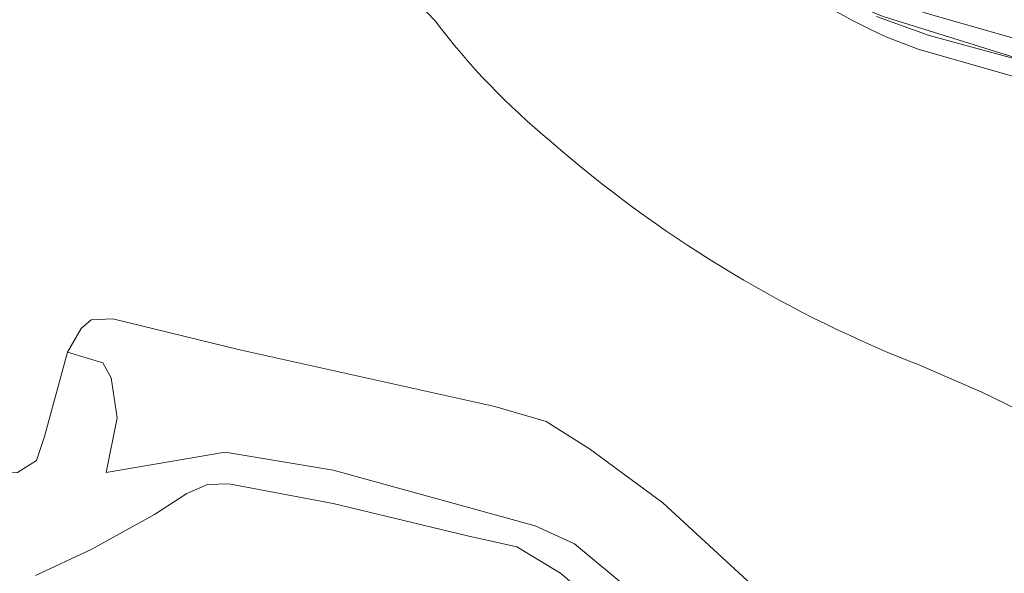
# Model space of a CAD drawing. Extents: x 184422 to 188298, y 343471 to 350189.
# Tile 110 of 256: x 185877 to 185945, y 346709 to 346747. Entities that reach past the tile are written whole.
import ezdxf

# ---------------------------------------------------------------- set-up
doc = ezdxf.new("R2010")
doc.units = 0
for name, color, linetype, lineweight in [('B-WA-GR-GRAS-GV', 252, 'Continuous', 13), ('B-WA-GR-GROENVOORZIENING-GV', 252, 'Continuous', 18), ('B-WA-GW-TALUD_KRUIN-G', 252, 'Continuous', 18), ('B-WA-IE-TERREINAFSCHEIDING_KUNSTMATIG_HEKWERK-G', 252, 'IE-TERREINAFSCHEIDING-KUNSTMATIG', 18), ('B-WA-OG-WATER-GV', 252, 'Continuous', 18), ('B-WA-VH-VERHARDING_HALFVERHARDING-GV', 252, 'Continuous', 18), ('B-WA-VH-VERHARDING_OPEN-GV', 252, 'Continuous', 18)]:
    doc.layers.add(name, color=color, linetype=linetype, lineweight=lineweight)
doc.linetypes.add('IE-TERREINAFSCHEIDING-KUNSTMATIG', pattern='A,4,[82,NLCS.SHX,S=0.75,R=90,X=0,Y=0],4,-2', length=10)

msp = doc.modelspace()

# ---------------------------------------------------------------- linework, layer by layer
at = {"layer": 'B-WA-GR-GRAS-GV', "flags": 128}
for points in [[(185905.699, 346747.179), (185905.106, 346747.807), (185902.977, 346750.457), (185891.499, 346765.641), (185880.144, 346777.42), (185877.676, 346779.609), (185869.095, 346785.48), (185866.777, 346787.066), (185861.607, 346790.106), (185858.925, 346791.683), (185855.924, 346793.447), (185852.989, 346794.963), (185846.722, 346797.972), (185834.954, 346803.87), (185832.811, 346799.755), (185816.759, 346805.739), (185816.479, 346802.7), (185816.415, 346802.08), (185814.722, 346785.696)], [(185905.699, 346747.179), (185905.106, 346747.807), (185902.977, 346750.457), (185891.499, 346765.641), (185880.144, 346777.42), (185877.676, 346779.609), (185869.095, 346785.48), (185866.777, 346787.066), (185861.607, 346790.106), (185858.925, 346791.683), (185855.924, 346793.447), (185852.989, 346794.963), (185846.722, 346797.972), (185834.954, 346803.87), (185832.811, 346799.755), (185816.759, 346805.739), (185816.479, 346802.7), (185816.415, 346802.08), (185814.722, 346785.696)], [(185905.699, 346747.179), (185905.106, 346747.807), (185902.977, 346750.457), (185891.499, 346765.641), (185880.144, 346777.42), (185877.676, 346779.609), (185869.095, 346785.48), (185866.777, 346787.066), (185861.607, 346790.106), (185858.925, 346791.683), (185855.924, 346793.447), (185852.989, 346794.963), (185846.722, 346797.972), (185834.954, 346803.87), (185832.811, 346799.755), (185816.759, 346805.739), (185816.479, 346802.7), (185816.415, 346802.08), (185814.722, 346785.696)], [(185947.052, 346744.22), (185936.572, 346747.486), (185933.142, 346748.916), (185931.478, 346749.852), (185929.847, 346751.021), (185927.805, 346752.794), (185927.77, 346752.824), (185926.624, 346753.82), (185922.95, 346757.544), (185920.141, 346761.728), (185915.056, 346774.349), (185913.29, 346777.916), (185913.874, 346776.668), (185915.199, 346772.938), (185916.651, 346768.41), (185920.503, 346759.475)], [(185947.052, 346744.22), (185936.572, 346747.486), (185933.142, 346748.916), (185931.478, 346749.852), (185929.847, 346751.021), (185927.805, 346752.794), (185927.77, 346752.824), (185926.624, 346753.82), (185922.95, 346757.544), (185920.141, 346761.728), (185915.056, 346774.349), (185913.29, 346777.916), (185913.874, 346776.668), (185915.199, 346772.938), (185916.651, 346768.41), (185920.503, 346759.475)], [(185947.052, 346744.22), (185936.572, 346747.486), (185933.142, 346748.916), (185931.478, 346749.852), (185929.847, 346751.021), (185927.805, 346752.794), (185927.77, 346752.824), (185926.624, 346753.82), (185922.95, 346757.544), (185920.141, 346761.728), (185915.056, 346774.349), (185913.29, 346777.916), (185913.874, 346776.668), (185915.199, 346772.938), (185916.651, 346768.41), (185920.503, 346759.475)], [(185905.106, 346747.807), (185905.699, 346747.179)], [(185905.106, 346747.807), (185905.699, 346747.179)], [(185905.106, 346747.807), (185905.699, 346747.179)], [(185989.205, 346732.248), (185980.819, 346734.107), (185971.604, 346736.468), (185952.423, 346741.395), (185938.984, 346745.24), (185936.839, 346746.051)], [(185936.839, 346746.051), (185938.984, 346745.24), (185952.423, 346741.395), (185971.604, 346736.468), (185980.819, 346734.107), (185989.205, 346732.248)], [(185989.205, 346732.248), (185980.819, 346734.107), (185971.604, 346736.468), (185952.423, 346741.395), (185938.984, 346745.24), (185936.839, 346746.051)], [(185936.839, 346746.051), (185938.984, 346745.24), (185952.423, 346741.395), (185971.604, 346736.468), (185980.819, 346734.107), (185989.205, 346732.248)], [(185989.205, 346732.248), (185980.819, 346734.107), (185971.604, 346736.468), (185952.423, 346741.395), (185938.984, 346745.24), (185936.839, 346746.051)], [(185936.839, 346746.051), (185938.984, 346745.24), (185952.423, 346741.395), (185971.604, 346736.468), (185980.819, 346734.107), (185989.205, 346732.248)], [(185876.905, 346716.056), (185878.222, 346716.878), (185878.779, 346718.541), (185880.35, 346724.343), (185881.303, 346725.983), (185881.988, 346726.583), (185883.482, 346726.636), (185892.244, 346724.494), (185909.816, 346720.598), (185913.36, 346719.558), (185916.345, 346717.692), (185921.383, 346713.951), (185931.57, 346704.593)], [(185876.905, 346716.056), (185878.222, 346716.878), (185878.779, 346718.541), (185880.35, 346724.343), (185881.303, 346725.983), (185881.988, 346726.583), (185883.482, 346726.636), (185892.244, 346724.494), (185909.816, 346720.598), (185913.36, 346719.558), (185916.345, 346717.692), (185921.383, 346713.951), (185931.57, 346704.593)], [(185876.905, 346716.056), (185878.222, 346716.878), (185878.779, 346718.541), (185880.35, 346724.343), (185881.303, 346725.983), (185881.988, 346726.583), (185883.482, 346726.636), (185892.244, 346724.494), (185909.816, 346720.598), (185913.36, 346719.558), (185916.345, 346717.692), (185921.383, 346713.951), (185931.57, 346704.593)], [(185931.57, 346704.593), (185921.383, 346713.951), (185916.345, 346717.692), (185913.36, 346719.558), (185909.816, 346720.598), (185892.244, 346724.494), (185883.482, 346726.636), (185881.988, 346726.583), (185881.303, 346725.983), (185880.35, 346724.343), (185882.788, 346723.602), (185883.36, 346722.58), (185883.774, 346719.821), (185883.025, 346716.038), (185891.224, 346717.447), (185898.665, 346716.199), (185912.598, 346712.374), (185915.294, 346711.123), (185921.941, 346705.623)], [(185931.57, 346704.593), (185921.383, 346713.951), (185916.345, 346717.692), (185913.36, 346719.558), (185909.816, 346720.598), (185892.244, 346724.494), (185883.482, 346726.636), (185881.988, 346726.583), (185881.303, 346725.983), (185880.35, 346724.343), (185882.788, 346723.602), (185883.36, 346722.58), (185883.774, 346719.821), (185883.025, 346716.038), (185891.224, 346717.447), (185898.665, 346716.199), (185912.598, 346712.374), (185915.294, 346711.123), (185921.941, 346705.623)], [(185931.57, 346704.593), (185921.383, 346713.951), (185916.345, 346717.692), (185913.36, 346719.558), (185909.816, 346720.598), (185892.244, 346724.494), (185883.482, 346726.636), (185881.988, 346726.583), (185881.303, 346725.983), (185880.35, 346724.343), (185882.788, 346723.602), (185883.36, 346722.58), (185883.774, 346719.821), (185883.025, 346716.038), (185891.224, 346717.447), (185898.665, 346716.199), (185912.598, 346712.374), (185915.294, 346711.123), (185921.941, 346705.623)], [(185938.441, 346723.695), (185938.827, 346723.563), (185943.388, 346721.594), (185954.307, 346716.281), (185968.429, 346711.627), (186008.967, 346699.679)], [(186008.967, 346699.679), (185968.429, 346711.627), (185954.307, 346716.281), (185943.388, 346721.594), (185938.827, 346723.563), (185938.441, 346723.695)], [(185938.441, 346723.695), (185938.827, 346723.563), (185943.388, 346721.594), (185954.307, 346716.281), (185968.429, 346711.627), (186008.967, 346699.679)], [(186008.967, 346699.679), (185968.429, 346711.627), (185954.307, 346716.281), (185943.388, 346721.594), (185938.827, 346723.563), (185938.441, 346723.695)], [(185938.441, 346723.695), (185938.827, 346723.563), (185943.388, 346721.594), (185954.307, 346716.281), (185968.429, 346711.627), (186008.967, 346699.679)], [(186008.967, 346699.679), (185968.429, 346711.627), (185954.307, 346716.281), (185943.388, 346721.594), (185938.827, 346723.563), (185938.441, 346723.695)]]:
    msp.add_lwpolyline(points, dxfattribs=at)
at = {"layer": 'B-WA-GR-GRAS-GV'}
for points in [[(185936.839, 346746.051, -0.13344), (185920.503, 346759.475)], [(185920.503, 346759.475, 0.13344), (185936.839, 346746.051)], [(185936.839, 346746.051, -0.13344), (185920.503, 346759.475)], [(185920.503, 346759.475, 0.13344), (185936.839, 346746.051)], [(185936.839, 346746.051, -0.13344), (185920.503, 346759.475)], [(185920.503, 346759.475, 0.13344), (185936.839, 346746.051)], [(185905.699, 346747.179, 0.05933), (185913.682, 346738.865)], [(185913.682, 346738.865, -0.05933), (185905.699, 346747.179)], [(185905.699, 346747.179, 0.05933), (185913.682, 346738.865)], [(185913.682, 346738.865, -0.05933), (185905.699, 346747.179)], [(185905.699, 346747.179, 0.05933), (185913.682, 346738.865)], [(185913.682, 346738.865, -0.05933), (185905.699, 346747.179)], [(185913.682, 346738.865, 0.084092), (185938.441, 346723.695)], [(185938.441, 346723.695, -0.084092), (185913.682, 346738.865)], [(185913.682, 346738.865, 0.084092), (185938.441, 346723.695)], [(185938.441, 346723.695, -0.084092), (185913.682, 346738.865)], [(185913.682, 346738.865, 0.084092), (185938.441, 346723.695)], [(185938.441, 346723.695, -0.084092), (185913.682, 346738.865)]]:
    msp.add_lwpolyline(points, format="xyb", dxfattribs=at)
at = {"layer": 'B-WA-GR-GROENVOORZIENING-GV'}
msp.add_lwpolyline([(185941.224, 346747.238, -0.078713), (185930.164, 346752.071)], format="xyb", dxfattribs=at)
msp.add_lwpolyline([(185941.224, 346747.238, -0.078713), (185930.164, 346752.071)], format="xyb", dxfattribs=at)
msp.add_lwpolyline([(185941.224, 346747.238, -0.078713), (185930.164, 346752.071)], format="xyb", dxfattribs=at)
at = {"layer": 'B-WA-GR-GROENVOORZIENING-GV', "flags": 128}
for points in [[(185936.572, 346747.486), (185947.052, 346744.22)], [(185936.572, 346747.486), (185947.052, 346744.22)], [(185936.572, 346747.486), (185947.052, 346744.22)], [(185985.249, 346734.902), (185961.308, 346741.491), (185941.224, 346747.238)], [(185985.249, 346734.902), (185961.308, 346741.491), (185941.224, 346747.238)], [(185985.249, 346734.902), (185961.308, 346741.491), (185941.224, 346747.238)]]:
    msp.add_lwpolyline(points, dxfattribs=at)
at = {"layer": 'B-WA-GW-TALUD_KRUIN-G', "flags": 128}
for points in [[(185880.35, 346724.343), (185878.779, 346718.541), (185878.222, 346716.878), (185876.905, 346716.056), (185875.428, 346715.99), (185874.277, 346716.349), (185873.437, 346717.046), (185872.772, 346718.114), (185872.355, 346720.35), (185874.329, 346733.992), (185876.128, 346750.164), (185876.929, 346758.795), (185876.448, 346762.382)], [(185880.35, 346724.343), (185878.779, 346718.541), (185878.222, 346716.878), (185876.905, 346716.056), (185875.428, 346715.99), (185874.277, 346716.349), (185873.437, 346717.046), (185872.772, 346718.114), (185872.355, 346720.35), (185874.329, 346733.992), (185876.128, 346750.164), (185876.929, 346758.795), (185876.448, 346762.382)], [(185880.35, 346724.343), (185878.779, 346718.541), (185878.222, 346716.878), (185876.905, 346716.056), (185875.428, 346715.99), (185874.277, 346716.349), (185873.437, 346717.046), (185872.772, 346718.114), (185872.355, 346720.35), (185874.329, 346733.992), (185876.128, 346750.164), (185876.929, 346758.795), (185876.448, 346762.382)], [(185963.359, 346679.584), (185957.431, 346685.798), (185947.571, 346692.37), (185940.672, 346697.389), (185931.57, 346704.593), (185921.383, 346713.951), (185916.345, 346717.692), (185913.36, 346719.558), (185909.816, 346720.598), (185892.244, 346724.494), (185883.482, 346726.636), (185881.988, 346726.583), (185881.303, 346725.983), (185880.35, 346724.343)], [(185963.359, 346679.584), (185957.431, 346685.798), (185947.571, 346692.37), (185940.672, 346697.389), (185931.57, 346704.593), (185921.383, 346713.951), (185916.345, 346717.692), (185913.36, 346719.558), (185909.816, 346720.598), (185892.244, 346724.494), (185883.482, 346726.636), (185881.988, 346726.583), (185881.303, 346725.983), (185880.35, 346724.343)], [(185963.359, 346679.584), (185957.431, 346685.798), (185947.571, 346692.37), (185940.672, 346697.389), (185931.57, 346704.593), (185921.383, 346713.951), (185916.345, 346717.692), (185913.36, 346719.558), (185909.816, 346720.598), (185892.244, 346724.494), (185883.482, 346726.636), (185881.988, 346726.583), (185881.303, 346725.983), (185880.35, 346724.343)]]:
    msp.add_lwpolyline(points, dxfattribs=at)
at = {"layer": 'B-WA-IE-TERREINAFSCHEIDING_KUNSTMATIG_HEKWERK-G', "flags": 128}
for points in [[(185939.753, 346746.18), (185936.126, 346747.472)], [(185939.753, 346746.18), (185936.126, 346747.472)], [(185939.753, 346746.18), (185936.126, 346747.472)], [(185946.449, 346744.358), (185939.753, 346746.18)], [(185946.449, 346744.358), (185939.753, 346746.18)], [(185946.449, 346744.358), (185939.753, 346746.18)]]:
    msp.add_lwpolyline(points, dxfattribs=at)
at = {"layer": 'B-WA-OG-WATER-GV', "flags": 128}
msp.add_lwpolyline([(185917.175, 346706.704), (185914.349, 346709.106), (185911.336, 346710.914), (185907.935, 346711.689), (185898.677, 346713.908), (185891.467, 346715.265), (185889.997, 346715.223), (185888.58, 346714.613), (185886.36, 346713.152), (185881.978, 346710.747), (185878.15, 346708.946)], dxfattribs=at)
msp.add_lwpolyline([(185917.175, 346706.704), (185914.349, 346709.106), (185911.336, 346710.914), (185907.935, 346711.689), (185898.677, 346713.908), (185891.467, 346715.265), (185889.997, 346715.223), (185888.58, 346714.613), (185886.36, 346713.152), (185881.978, 346710.747), (185878.15, 346708.946)], dxfattribs=at)
msp.add_lwpolyline([(185917.175, 346706.704), (185914.349, 346709.106), (185911.336, 346710.914), (185907.935, 346711.689), (185898.677, 346713.908), (185891.467, 346715.265), (185889.997, 346715.223), (185888.58, 346714.613), (185886.36, 346713.152), (185881.978, 346710.747), (185878.15, 346708.946)], dxfattribs=at)
at = {"layer": 'B-WA-VH-VERHARDING_HALFVERHARDING-GV'}
msp.add_lwpolyline([(185930.164, 346752.071, 0.078713), (185941.224, 346747.238)], format="xyb", dxfattribs=at)
msp.add_lwpolyline([(185930.164, 346752.071, 0.078713), (185941.224, 346747.238)], format="xyb", dxfattribs=at)
msp.add_lwpolyline([(185930.164, 346752.071, 0.078713), (185941.224, 346747.238)], format="xyb", dxfattribs=at)
at = {"layer": 'B-WA-VH-VERHARDING_HALFVERHARDING-GV', "flags": 128}
msp.add_lwpolyline([(185941.224, 346747.238), (185961.308, 346741.491), (185985.249, 346734.902)], dxfattribs=at)
msp.add_lwpolyline([(185941.224, 346747.238), (185961.308, 346741.491), (185985.249, 346734.902)], dxfattribs=at)
msp.add_lwpolyline([(185941.224, 346747.238), (185961.308, 346741.491), (185985.249, 346734.902)], dxfattribs=at)
at = {"layer": 'B-WA-VH-VERHARDING_OPEN-GV', "flags": 128}
for points in [[(185921.941, 346705.623), (185915.294, 346711.123), (185912.598, 346712.374), (185898.665, 346716.199), (185891.224, 346717.447), (185883.025, 346716.038), (185883.774, 346719.821), (185883.36, 346722.58), (185882.788, 346723.602), (185880.35, 346724.343), (185878.779, 346718.541), (185878.222, 346716.878), (185876.905, 346716.056)], [(185921.941, 346705.623), (185915.294, 346711.123), (185912.598, 346712.374), (185898.665, 346716.199), (185891.224, 346717.447), (185883.025, 346716.038), (185883.774, 346719.821), (185883.36, 346722.58), (185882.788, 346723.602), (185880.35, 346724.343), (185878.779, 346718.541), (185878.222, 346716.878), (185876.905, 346716.056)], [(185921.941, 346705.623), (185915.294, 346711.123), (185912.598, 346712.374), (185898.665, 346716.199), (185891.224, 346717.447), (185883.025, 346716.038), (185883.774, 346719.821), (185883.36, 346722.58), (185882.788, 346723.602), (185880.35, 346724.343), (185878.779, 346718.541), (185878.222, 346716.878), (185876.905, 346716.056)], [(185878.15, 346708.946), (185881.978, 346710.747), (185886.36, 346713.152), (185888.58, 346714.613), (185889.997, 346715.223), (185891.467, 346715.265), (185898.677, 346713.908), (185907.935, 346711.689), (185911.336, 346710.914), (185914.349, 346709.106), (185917.175, 346706.704)], [(185878.15, 346708.946), (185881.978, 346710.747), (185886.36, 346713.152), (185888.58, 346714.613), (185889.997, 346715.223), (185891.467, 346715.265), (185898.677, 346713.908), (185907.935, 346711.689), (185911.336, 346710.914), (185914.349, 346709.106), (185917.175, 346706.704)], [(185878.15, 346708.946), (185881.978, 346710.747), (185886.36, 346713.152), (185888.58, 346714.613), (185889.997, 346715.223), (185891.467, 346715.265), (185898.677, 346713.908), (185907.935, 346711.689), (185911.336, 346710.914), (185914.349, 346709.106), (185917.175, 346706.704)]]:
    msp.add_lwpolyline(points, dxfattribs=at)

doc.saveas('drawing.dxf')
